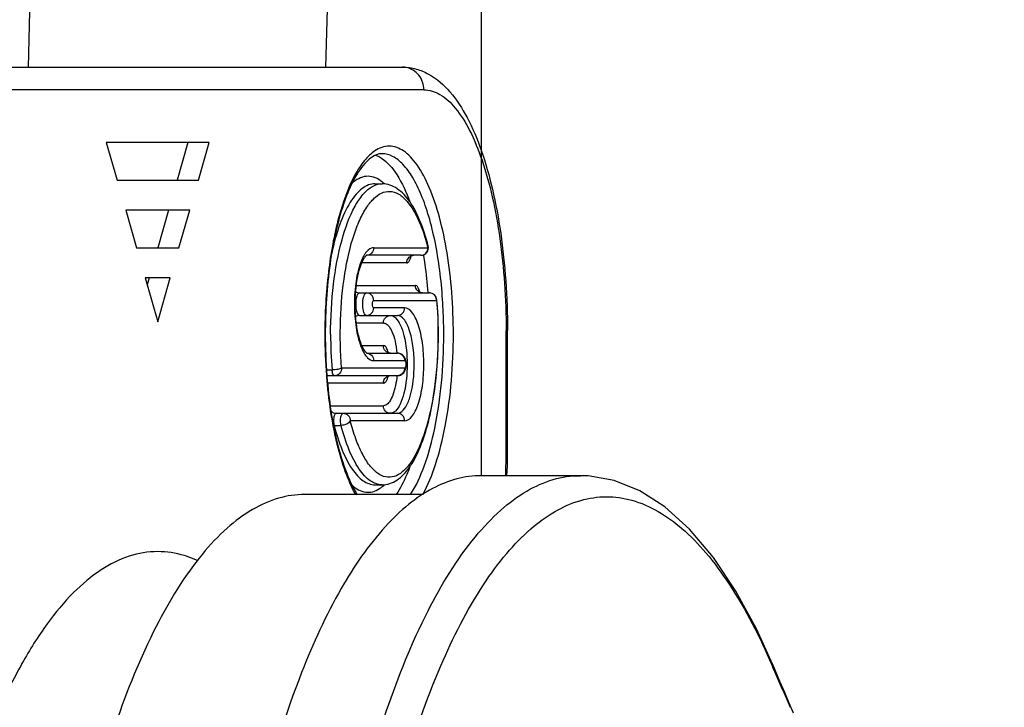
# Model space of a CAD drawing. Header units: millimetres. Extents: x 0 to 420, y 0 to 297.
# Tile 41 of 140: x 148.83 to 152.76, y 77 to 79.74. Entities that reach past the tile are written whole.
import ezdxf

# ---------------------------------------------------------------- set-up
doc = ezdxf.new("R2010")
doc.units = ezdxf.units.MM
doc.header["$LTSCALE"] = 23.1
doc.layers.get('0').update_dxf_attribs({"linetype": 'CONTINUOUS'})
doc.layers.add('DIM_PILOTEES', color=7, linetype='CONTINUOUS')
doc.styles.get("Standard").update_dxf_attribs({"font": 'txt', "width": 0.7})
doc.dimstyles.new('DIMSTYLE_6', dxfattribs={"dimtxt": 2.5, "dimasz": 3.5, "dimexe": 2, "dimexo": 0, "dimtad": 1, "dimdec": 0, "dimlfac": 3.333333, "dimdsep": 46, "dimtxsty": 'Standard', "dimblk": '_FILLED', "dimblk1": '_FILLED', "dimblk2": '_FILLED', "dimcen": 0.09, "dimazin": 2, "dimtp": 0.3, "dimtm": 0.3, "dimtfac": 1, "dimtdec": 0, "dimtofl": 0, "dimtmove": 0, "dimatfit": 3, "dimldrblk": '_FILLED', "dimfxl": 0, "dimtolj": 1, "dimarcsym": 0})

# ---------------------------------------------------------------- blocks, each defined once
blk = doc.blocks.new('_FILLED')
at = {"color": 0, "linetype": 'ByBlock'}
blk.add_solid([(0, 0), (-1, 0.1429), (-1, -0.1429)], dxfattribs=at)
blk = doc.blocks.new('*D21')
at = {"layer": 'DIM_PILOTEES', "color": 2, "linetype": 'Continuous'}
for p, q in [((148.8653, 82.1725), (191.83, 82.1725)), ((189.83, 82.1725), (189.83, 67.5925)), ((189.83, 53.0125), (189.83, 67.5925)), ((117.4408, 53.0125), (191.83, 53.0125))]:
    blk.add_line(p, q, dxfattribs=at)
at = {"layer": 'DIM_PILOTEES', "color": 2, "linetype": 'Continuous', "xscale": 3.5, "yscale": 3.5, "zscale": 3.5}
for p, rotation in [((189.83, 82.1725), 90), ((189.83, 53.0125), 270)]:
    blk.add_blockref('_FILLED', p, dxfattribs=dict(at, rotation=rotation))
at = {"layer": 'DIM_PILOTEES', "color": 2, "linetype": 'Continuous', "insert": (186.705, 67.5925), "char_height": 2.5, "width": 17.678571, "attachment_point": 2, "rotation": 90, "line_spacing_factor": 0.9}
blk.add_mtext('{\\ftxt;\\W0.0001;\\H0.0001;\\~}{\\ftxt;\\W2.7142857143;\\H2.5; }{\\ftxt;\\W0.0001;\\H0.0001;\\~}{\\ftxt;\\W0.0001;\\H0.0001;\\~}{\\ftxt;\\W1.5714285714;\\H2.5; }{\\ftxt;\\W0.0001;\\H0.0001;\\~}{\\ftxt;\\W0.0001;\\H0.0001;\\~}{\\ftxt;\\W0.4285714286;\\H2.5; }{\\ftxt;\\W0.0001;\\H0.0001;\\~}', dxfattribs=at)

msp = doc.modelspace()

# ---------------------------------------------------------------- linework, layer by layer
at = {"color": 7, "linetype": 'Continuous'}
for p, q in [((148.9329, 82.1725), (148.8642, 79.5475)), ((150.0527, 79.5475), (150.1179, 82.1354)), ((146.5153, 79.5475), (150.3589, 79.5475)), ((150.4434, 79.4575), (148.3195, 79.4575)), ((149.5867, 79.2475), (149.1762, 79.2475)), ((149.1762, 79.2475), (149.2193, 79.0975)), ((149.5021, 79.2475), (149.459, 79.0975)), ((149.5436, 79.0975), (149.5867, 79.2475)), ((149.2193, 79.0975), (149.5436, 79.0975)), ((150.2485, 79.0825), (150.2767, 79.0825)), ((149.5092, 78.9775), (149.2537, 78.9775)), ((149.2537, 78.9775), (149.2968, 78.8275)), ((149.4246, 78.9775), (149.3816, 78.8275)), ((149.4661, 78.8275), (149.5092, 78.9775)), ((149.2968, 78.8275), (149.4661, 78.8275)), ((150.2433, 78.8275), (150.4601, 78.8275)), ((150.4319, 78.7975), (150.2158, 78.7975)), ((150.4415, 78.7994), (150.4419, 78.7966)), ((150.3755, 78.7675), (150.1954, 78.7675)), ((149.4317, 78.7075), (149.3312, 78.7075)), ((149.3312, 78.7075), (149.3815, 78.5324)), ((149.3471, 78.7075), (149.3392, 78.6798)), ((149.3815, 78.5324), (149.4317, 78.7075)), ((150.173, 78.6775), (150.4097, 78.6775)), ((150.4249, 78.6579), (150.4224, 78.6647)), ((150.187, 78.6475), (150.4661, 78.6475)), ((150.4269, 78.6505), (150.4249, 78.6579)), ((150.2433, 78.6175), (150.4943, 78.6175)), ((150.3665, 78.5875), (150.2433, 78.5875)), ((150.187, 78.5575), (150.3383, 78.5575)), ((150.2819, 78.5275), (150.173, 78.5275)), ((150.7772, 78.4975), (150.7718, 78.4975)), ((150.7718, 77.998), (150.7718, 78.4975)), ((150.7772, 77.998), (150.7772, 78.4975)), ((150.1954, 78.4375), (150.2819, 78.4375)), ((150.2141, 78.4085), (150.2158, 78.4074)), ((150.2159, 78.4074), (150.2152, 78.4075)), ((150.2158, 78.4075), (150.3383, 78.4075)), ((150.2433, 78.3775), (150.3665, 78.3775)), ((150.0547, 78.3172), (150.0549, 78.3143)), ((150.0552, 78.3404), (150.0773, 78.3404)), ((150.0566, 78.3177), (150.0568, 78.3144)), ((150.3383, 78.3175), (150.0591, 78.3175)), ((150.3665, 78.3475), (150.1155, 78.3475)), ((150.2819, 78.2875), (150.0595, 78.2875)), ((150.0702, 78.1975), (150.2819, 78.1975)), ((150.0933, 78.1675), (150.3383, 78.1675)), ((150.0852, 78.1193), (150.1134, 78.1193)), ((150.3665, 78.1375), (150.1497, 78.1375)), ((150.7718, 77.998), (150.7772, 77.998)), ((151.0672, 77.9187), (150.6726, 77.9187)), ((151.0672, 77.9188), (151.0686, 77.9188)), ((150.2485, 77.8825), (150.2767, 77.8825)), ((150.442, 77.8439), (149.9683, 77.8439)), ((149.5408, 77.5804), (149.5231, 77.5876))]:
    msp.add_line(p, q, dxfattribs=at)
at = {"color": 4, "linetype": 'Continuous'}
msp.add_line((150.6731, 77.9187), (150.6731, 81.8319), dxfattribs=at)
at = {"color": 7, "linetype": 'Continuous'}
for points in [[(150.7751, 77.9187), (150.7767, 77.9585), (150.7772, 77.998)], [(151.836, 77.1651), (151.7708, 77.3075), (151.6889, 77.4582), (151.5989, 77.5931), (151.5035, 77.706), (151.4057, 77.794), (151.3052, 77.8584), (151.2028, 77.8996), (151.0996, 77.9178), (151.0692, 77.9188)], [(151.9191, 76.9724), (151.9017, 77.0122), (151.8836, 77.054), (151.8647, 77.0979), (151.8452, 77.1436), (151.8359, 77.1653)]]:
    msp.add_lwpolyline(points, dxfattribs=at)
for centre, radius, start, end in [((150.3588, 79.4676), 0.0799, 79.1658, 89.9598), ((150.4319, 78.8275), 0.03, 270.005, 14.5723), ((149.5822, 78.5992), 0.9071, 14.5763, 15.0337), ((150.3238, 78.7269), 0.1382, 149.0738, 152.0706), ((150.4037, 78.7709), 0.0266, 90.0617, 101.9888), ((150.4661, 78.6175), 0.03, 4.7508, 90.0153), ((150.4661, 78.6209), 0.0266, 78.0149, 89.9384), ((148.4605, 78.4834), 2.0624, 0.8612, 3.8464), ((148.4196, 78.4825), 2.1033, 359.9998, 0.8697), ((152.2136, 78.4823), 2.1652, 179.9961, 184.374), ((152.1848, 78.4823), 2.1346, 179.9959, 184.4233), ((151.7752, 78.4813), 1.7037, 179.9606, 184.745), ((150.3383, 78.3809), 0.0266, 77.9424, 89.9377), ((150.0591, 78.2913), 0.0262, 90.0142, 95.5419), ((150.3101, 78.2909), 0.0266, 90.0617, 101.9888), ((150.3383, 78.3441), 0.0266, 270.0681, 282.6506), ((150.0852, 78.075), 0.0444, 90.0153, 92.4241), ((149.0921, 78.0002), 1.6796, 357.2167, 359.926), ((149.2357, 76.0408), 2.8294, 22.9703, 23.3906), ((168.5597, 84.229), 18.1578, 202.96294, 203.47733)]:
    msp.add_arc(centre, radius, start, end, dxfattribs=at)
for points, knots in [([(150.3589, 79.5475), (150.3771, 79.5475), (150.4134, 79.5426), (150.4814, 79.5141), (150.555, 79.4493), (150.6223, 79.343), (150.6774, 79.2115), (150.721, 79.0565), (150.7531, 78.8819), (150.7728, 78.6933), (150.7772, 78.5635), (150.7772, 78.4975)], [0, 0, 0, 0, 0.045083, 0.089335, 0.180595, 0.281747, 0.398511, 0.531688, 0.679115, 0.836867, 1, 1, 1, 1]), ([(150.4434, 79.4575), (150.4434, 79.4778), (150.4302, 79.5191), (150.393, 79.5424), (150.3738, 79.5461)], [0, 0, 0, 0, 0.509668, 1, 1, 1, 1]), ([(150.4434, 79.4575), (150.4656, 79.4575), (150.5155, 79.4411), (150.5771, 79.3807), (150.6324, 79.29), (150.6805, 79.1703), (150.7201, 79.0256), (150.7495, 78.8611), (150.7677, 78.6828), (150.7718, 78.56), (150.7718, 78.4975)], [0, 0, 0, 0, 0.062187, 0.138994, 0.237248, 0.357911, 0.49887, 0.656271, 0.825179, 1, 1, 1, 1]), ([(150.2484, 79.2141), (150.2328, 79.2037), (150.2024, 79.1739), (150.1477, 79.0878), (150.0955, 78.9373), (150.0571, 78.7231), (150.0484, 78.5653), (150.0484, 78.4825)], [0, 0, 0, 0, 0.072164, 0.16139, 0.392076, 0.6803, 1, 1, 1, 1]), ([(150.5614, 78.4825), (150.5614, 78.5381), (150.5573, 78.6469), (150.5391, 78.8032), (150.5098, 78.9439), (150.4709, 79.0621), (150.4298, 79.1426), (150.3921, 79.1895), (150.3575, 79.2199), (150.3056, 79.2401), (150.265, 79.2251), (150.2484, 79.2141)], [0, 0, 0, 0, 0.186013, 0.363848, 0.5259, 0.665787, 0.779243, 0.825812, 0.866148, 0.933173, 1, 1, 1, 1]), ([(150.2767, 79.2025), (150.2469, 79.2025), (150.1985, 79.1596), (150.1553, 79.0859), (150.119, 78.9956), (150.0894, 78.8861), (150.0587, 78.7135), (150.0502, 78.5764), (150.0502, 78.4825)], [0, 0, 0, 0, 0.113408, 0.210453, 0.333667, 0.479326, 0.642697, 1, 1, 1, 1]), ([(150.2511, 79.1968), (150.2531, 79.1961), (150.2613, 79.1928), (150.269, 79.1885), (150.2746, 79.1848)], [0, 0, 0, 0, 0.241087, 1, 1, 1, 1]), ([(150.2746, 79.1848), (150.2993, 79.1685), (150.3452, 79.1124), (150.3738, 79.0484), (150.3877, 79.0106)], [0, 0, 0, 0, 0.423787, 1, 1, 1, 1]), ([(150.5183, 78.6218), (150.5131, 78.699), (150.4994, 78.8104), (150.4659, 78.9489), (150.4364, 79.0352), (150.4024, 79.1057), (150.3646, 79.1588), (150.3231, 79.1936), (150.2912, 79.2025), (150.2767, 79.2025)], [0, 0, 0, 0, 0.349144, 0.504603, 0.642407, 0.760115, 0.856883, 0.934609, 1, 1, 1, 1]), ([(150.2709, 79.0949), (150.2623, 79.101), (150.2441, 79.1107), (150.2021, 79.1156), (150.1728, 79.0988), (150.1572, 79.0848)], [0, 0, 0, 0, 0.256818, 0.490839, 1, 1, 1, 1]), ([(150.0715, 78.4825), (150.0715, 78.5493), (150.0786, 78.6763), (150.1097, 78.8486), (150.152, 78.9692), (150.1964, 79.0378), (150.221, 79.0612), (150.2336, 79.0691)], [0, 0, 0, 0, 0.320812, 0.609562, 0.839804, 0.928466, 1, 1, 1, 1]), ([(150.2485, 79.0825), (150.2399, 79.0825), (150.2214, 79.0789), (150.1956, 79.0639), (150.1712, 79.04), (150.1383, 78.9936), (150.1034, 78.915), (150.0843, 78.8453), (150.0758, 78.8063)], [0, 0, 0, 0, 0.075586, 0.159289, 0.25683, 0.371188, 0.652812, 1, 1, 1, 1]), ([(150.2336, 79.0691), (150.237, 79.0712), (150.2503, 79.0786), (150.2656, 79.0825), (150.2767, 79.0825)], [0, 0, 0, 0, 0.267586, 1, 1, 1, 1]), ([(150.4609, 78.835), (150.4521, 78.8689), (150.4327, 78.9301), (150.3931, 79.009), (150.3496, 79.0578), (150.3089, 79.0789), (150.2874, 79.0825), (150.2767, 79.0825)], [0, 0, 0, 0, 0.31971, 0.585719, 0.804217, 0.902612, 1, 1, 1, 1]), ([(150.1155, 78.3475), (150.1102, 78.4113), (150.1073, 78.5378), (150.1235, 78.7176), (150.1537, 78.8538), (150.1885, 78.9431), (150.2163, 78.9932), (150.2468, 79.0294), (150.2805, 79.0511), (150.3173, 79.0545), (150.3523, 79.0383), (150.3837, 79.0068), (150.4124, 78.9612), (150.4381, 78.9025), (150.4518, 78.8584), (150.4582, 78.8345)], [0, 0, 0, 0, 0.182474, 0.359478, 0.513629, 0.577823, 0.63197, 0.676066, 0.711731, 0.743206, 0.776862, 0.817878, 0.868618, 0.929564, 1, 1, 1, 1]), ([(150.2433, 78.8275), (150.2406, 78.8275), (150.2275, 78.8253), (150.2174, 78.8152), (150.2113, 78.8071)], [0, 0, 0, 0, 0.214368, 1, 1, 1, 1]), ([(150.2433, 78.8275), (150.2433, 78.8199), (150.2378, 78.8044), (150.2224, 78.7975), (150.2152, 78.7975)], [0, 0, 0, 0, 0.510987, 1, 1, 1, 1]), ([(150.4319, 78.7975), (150.4392, 78.7975), (150.4545, 78.8044), (150.4601, 78.8199), (150.4601, 78.8275)], [0, 0, 0, 0, 0.489013, 1, 1, 1, 1]), ([(150.2044, 78.7851), (150.1976, 78.7747), (150.1863, 78.7469), (150.17, 78.678), (150.1659, 78.5984), (150.1729, 78.519), (150.1834, 78.4677), (150.1967, 78.4311), (150.2084, 78.413), (150.2141, 78.4085)], [0, 0, 0, 0, 0.095482, 0.227326, 0.543787, 0.70111, 0.83918, 0.944261, 1, 1, 1, 1]), ([(150.2017, 78.7917), (150.2009, 78.7902), (150.1977, 78.784), (150.1949, 78.7775), (150.193, 78.7726)], [0, 0, 0, 0, 0.237013, 1, 1, 1, 1]), ([(150.2158, 78.7976), (150.2144, 78.7971), (150.2103, 78.7928), (150.2067, 78.7886), (150.2044, 78.7851)], [0, 0, 0, 0, 0.268493, 1, 1, 1, 1]), ([(150.2152, 78.7975), (150.2154, 78.7975), (150.2159, 78.7972), (150.2158, 78.7976), (150.2158, 78.7976)], [0, 0, 0, 0, 0.964472, 1, 1, 1, 1]), ([(150.3755, 78.7675), (150.3755, 78.7742), (150.3798, 78.7878), (150.3919, 78.7956), (150.3982, 78.7969)], [0, 0, 0, 0, 0.509509, 1, 1, 1, 1]), ([(150.3755, 78.7675), (150.3795, 78.7675), (150.3885, 78.7772), (150.3911, 78.7875), (150.3926, 78.7943)], [0, 0, 0, 0, 0.364098, 1, 1, 1, 1]), ([(150.4037, 78.7975), (150.4015, 78.7975), (150.3976, 78.7971), (150.3919, 78.794), (150.3903, 78.7934), (150.388, 78.7906), (150.3882, 78.7908)], [0, 0, 0, 0, 0.374353, 0.705793, 0.942384, 1, 1, 1, 1]), ([(150.4419, 78.7966), (150.4439, 78.7848), (150.4514, 78.736), (150.4568, 78.6869), (150.4599, 78.6497)], [0, 0, 0, 0, 0.24335, 1, 1, 1, 1]), ([(150.193, 78.7726), (150.1833, 78.7481), (150.1704, 78.6917), (150.1642, 78.6031), (150.1703, 78.5144), (150.1831, 78.4578), (150.1926, 78.4333)], [0, 0, 0, 0, 0.228485, 0.499456, 0.770715, 1, 1, 1, 1]), ([(150.4224, 78.6647), (150.4216, 78.6666), (150.419, 78.6719), (150.4138, 78.6775), (150.4097, 78.6775)], [0, 0, 0, 0, 0.335156, 1, 1, 1, 1]), ([(150.4379, 78.6475), (150.4324, 78.6475), (150.421, 78.6512), (150.4139, 78.6607), (150.4119, 78.666)], [0, 0, 0, 0, 0.491951, 1, 1, 1, 1]), ([(150.187, 78.6475), (150.1847, 78.6475), (150.1794, 78.6433), (150.1733, 78.6279), (150.1716, 78.6132), (150.1716, 78.6025)], [0, 0, 0, 0, 0.136517, 0.356084, 1, 1, 1, 1]), ([(150.1998, 78.6025), (150.1998, 78.612), (150.201, 78.6254), (150.2062, 78.6401), (150.2099, 78.6453), (150.212, 78.6466)], [0, 0, 0, 0, 0.610956, 0.841359, 1, 1, 1, 1]), ([(150.2433, 78.6175), (150.2433, 78.6251), (150.2378, 78.6406), (150.2224, 78.6475), (150.2152, 78.6475)], [0, 0, 0, 0, 0.510987, 1, 1, 1, 1]), ([(150.4228, 78.6533), (150.4227, 78.6536), (150.4222, 78.6545), (150.4227, 78.6537), (150.4235, 78.6529), (150.4252, 78.6514), (150.4276, 78.6499), (150.4319, 78.6481), (150.4355, 78.6475), (150.4379, 78.6475)], [0, 0, 0, 0, 0.050809, 0.061421, 0.130705, 0.253802, 0.415296, 0.598836, 1, 1, 1, 1]), ([(150.4943, 78.6175), (150.4997, 78.5533), (150.5025, 78.4261), (150.486, 78.2455), (150.4555, 78.1089), (150.4203, 78.0197), (150.3922, 77.9699), (150.3614, 77.9341), (150.3273, 77.9131), (150.2902, 77.911), (150.2552, 77.9284), (150.2238, 77.9612), (150.1952, 78.0081), (150.1697, 78.0682), (150.156, 78.1132), (150.1497, 78.1375)], [0, 0, 0, 0, 0.182271, 0.358942, 0.512474, 0.576234, 0.62988, 0.673462, 0.708722, 0.740107, 0.77408, 0.815695, 0.867167, 0.928876, 1, 1, 1, 1]), ([(150.1716, 78.6025), (150.1716, 78.5948), (150.1727, 78.5813), (150.1765, 78.568), (150.1796, 78.563)], [0, 0, 0, 0, 0.568022, 1, 1, 1, 1]), ([(150.2044, 78.5702), (150.2036, 78.5724), (150.2007, 78.583), (150.1998, 78.594), (150.1998, 78.6025)], [0, 0, 0, 0, 0.218474, 1, 1, 1, 1]), ([(150.2152, 78.5575), (150.2224, 78.5575), (150.2378, 78.5644), (150.2433, 78.5799), (150.2433, 78.5875)], [0, 0, 0, 0, 0.489013, 1, 1, 1, 1]), ([(150.2433, 78.5875), (150.2414, 78.5875), (150.2385, 78.5941), (150.238, 78.6025), (150.2385, 78.6109), (150.2414, 78.6175), (150.2433, 78.6175)], [0, 0, 0, 0, 0.173675, 0.499961, 0.826279, 1, 1, 1, 1]), ([(150.2767, 77.8825), (150.2973, 77.8825), (150.3413, 77.8981), (150.3903, 77.9523), (150.4297, 78.0277), (150.4612, 78.1229), (150.4846, 78.2348), (150.4988, 78.3586), (150.5033, 78.4885), (150.4997, 78.5763), (150.496, 78.62)], [0, 0, 0, 0, 0.075317, 0.159794, 0.261944, 0.38454, 0.525257, 0.679126, 0.839729, 1, 1, 1, 1]), ([(150.3383, 78.5575), (150.3455, 78.5575), (150.3609, 78.5644), (150.3665, 78.5799), (150.3665, 78.5875)], [0, 0, 0, 0, 0.489013, 1, 1, 1, 1]), ([(150.3665, 78.1375), (150.3778, 78.1375), (150.3958, 78.1515), (150.4106, 78.1767), (150.4271, 78.2171), (150.4399, 78.2799), (150.4453, 78.3625), (150.4399, 78.445), (150.4271, 78.5079), (150.4106, 78.5483), (150.3958, 78.5735), (150.3778, 78.5875), (150.3665, 78.5875)], [0, 0, 0, 0, 0.068078, 0.11739, 0.177959, 0.327555, 0.499988, 0.672422, 0.822027, 0.882602, 0.931919, 1, 1, 1, 1]), ([(150.1796, 78.563), (150.1801, 78.5622), (150.1819, 78.5596), (150.1848, 78.5575), (150.187, 78.5575)], [0, 0, 0, 0, 0.313892, 1, 1, 1, 1]), ([(150.2152, 78.5575), (150.2141, 78.5575), (150.2084, 78.5595), (150.206, 78.5657), (150.2044, 78.5702)], [0, 0, 0, 0, 0.177222, 1, 1, 1, 1]), ([(150.2819, 78.5275), (150.2819, 78.5351), (150.2875, 78.5506), (150.3028, 78.5575), (150.3101, 78.5575)], [0, 0, 0, 0, 0.510987, 1, 1, 1, 1]), ([(150.3101, 78.5575), (150.3118, 78.5575), (150.3195, 78.5566), (150.3264, 78.552), (150.3307, 78.548)], [0, 0, 0, 0, 0.227928, 1, 1, 1, 1]), ([(150.3307, 78.548), (150.3388, 78.5403), (150.3524, 78.5169), (150.372, 78.4552), (150.3768, 78.4009), (150.3768, 78.3625)], [0, 0, 0, 0, 0.17171, 0.406394, 1, 1, 1, 1]), ([(150.405, 78.3625), (150.405, 78.3874), (150.4019, 78.434), (150.3908, 78.4885), (150.3765, 78.5235), (150.3637, 78.5453), (150.3481, 78.5575), (150.3383, 78.5575)], [0, 0, 0, 0, 0.344912, 0.64406, 0.765218, 0.863847, 1, 1, 1, 1]), ([(150.2819, 78.5275), (150.2978, 78.5275), (150.3179, 78.4951), (150.3298, 78.4539), (150.3346, 78.4238), (150.3362, 78.4076)], [0, 0, 0, 0, 0.348212, 0.64382, 1, 1, 1, 1]), ([(150.3902, 77.8434), (150.4132, 77.8784), (150.4522, 77.9656), (150.492, 78.1157), (150.5173, 78.2923), (150.523, 78.4177), (150.523, 78.4825)], [0, 0, 0, 0, 0.190503, 0.429804, 0.705309, 1, 1, 1, 1]), ([(150.4393, 77.8436), (150.4603, 77.8815), (150.4962, 77.9713), (150.5478, 78.1839), (150.5614, 78.36), (150.5614, 78.4825)], [0, 0, 0, 0, 0.198313, 0.439458, 1, 1, 1, 1]), ([(150.1926, 78.4333), (150.1936, 78.4308), (150.1973, 78.4218), (150.2016, 78.4131), (150.2053, 78.407)], [0, 0, 0, 0, 0.269054, 1, 1, 1, 1]), ([(150.3101, 78.4075), (150.3028, 78.4075), (150.2875, 78.4144), (150.2819, 78.4299), (150.2819, 78.4375)], [0, 0, 0, 0, 0.489013, 1, 1, 1, 1]), ([(150.2942, 78.4283), (150.2933, 78.4297), (150.2904, 78.4339), (150.2855, 78.4375), (150.2819, 78.4375)], [0, 0, 0, 0, 0.313891, 1, 1, 1, 1]), ([(150.2111, 78.3982), (150.2135, 78.395), (150.2216, 78.3851), (150.2343, 78.3775), (150.2433, 78.3775)], [0, 0, 0, 0, 0.30352, 1, 1, 1, 1]), ([(150.2152, 78.4075), (150.2224, 78.4075), (150.2378, 78.4006), (150.2433, 78.3851), (150.2433, 78.3775)], [0, 0, 0, 0, 0.489013, 1, 1, 1, 1]), ([(150.2158, 78.4074), (150.2158, 78.4074), (150.2158, 78.4074), (150.2159, 78.4074), (150.2159, 78.4074)], [0, 0, 0, 0, 0.547824, 1, 1, 1, 1]), ([(150.2972, 78.4119), (150.2971, 78.4121), (150.2962, 78.4136), (150.3003, 78.4092), (150.3036, 78.4086), (150.3079, 78.4075), (150.3101, 78.4075)], [0, 0, 0, 0, 0.056232, 0.233553, 0.573077, 1, 1, 1, 1]), ([(150.3383, 78.3175), (150.3436, 78.3175), (150.3545, 78.3203), (150.3703, 78.3354), (150.3755, 78.3625), (150.3703, 78.3896), (150.3544, 78.4047), (150.3436, 78.4075), (150.3383, 78.4075)], [0, 0, 0, 0, 0.127248, 0.252858, 0.500333, 0.747728, 0.872964, 1, 1, 1, 1]), ([(150.3438, 78.4069), (150.3501, 78.4056), (150.3622, 78.3977), (150.3665, 78.3842), (150.3665, 78.3775)], [0, 0, 0, 0, 0.4905, 1, 1, 1, 1]), ([(150.3768, 78.3625), (150.3768, 78.3238), (150.3719, 78.2692), (150.3521, 78.2073), (150.3383, 78.184), (150.3301, 78.1765)], [0, 0, 0, 0, 0.595034, 0.829382, 1, 1, 1, 1]), ([(150.3492, 78.1701), (150.3587, 78.1747), (150.3759, 78.1968), (150.3993, 78.261), (150.405, 78.3201), (150.405, 78.3625)], [0, 0, 0, 0, 0.153723, 0.382426, 1, 1, 1, 1]), ([(150.3665, 78.3775), (150.3684, 78.3775), (150.3713, 78.3709), (150.3718, 78.3625), (150.3713, 78.3541), (150.3684, 78.3475), (150.3665, 78.3475)], [0, 0, 0, 0, 0.173675, 0.49996, 0.826279, 1, 1, 1, 1]), ([(150.0549, 78.3143), (150.0621, 78.2237), (150.0803, 78.0945), (150.126, 77.9383), (150.1547, 77.8722), (150.1706, 77.8434)], [0, 0, 0, 0, 0.559063, 0.797809, 1, 1, 1, 1]), ([(150.0568, 78.3144), (150.0642, 78.2218), (150.0831, 78.0904), (150.1312, 77.9341), (150.161, 77.8698), (150.1775, 77.8429)], [0, 0, 0, 0, 0.569165, 0.806431, 1, 1, 1, 1]), ([(150.1155, 78.3475), (150.1111, 78.3444), (150.0977, 78.3418), (150.085, 78.3404), (150.0773, 78.3404)], [0, 0, 0, 0, 0.412451, 1, 1, 1, 1]), ([(150.0873, 78.3175), (150.0843, 78.3175), (150.0787, 78.327), (150.0778, 78.3348), (150.0773, 78.3404)], [0, 0, 0, 0, 0.348021, 1, 1, 1, 1]), ([(150.1155, 78.3475), (150.1155, 78.3399), (150.1099, 78.3244), (150.0946, 78.3175), (150.0873, 78.3175)], [0, 0, 0, 0, 0.510987, 1, 1, 1, 1]), ([(150.2819, 78.2875), (150.2819, 78.2942), (150.2862, 78.3078), (150.2983, 78.3156), (150.3046, 78.3169)], [0, 0, 0, 0, 0.509509, 1, 1, 1, 1]), ([(150.2819, 78.2875), (150.2863, 78.2875), (150.2965, 78.2971), (150.2999, 78.3082), (150.3019, 78.3154)], [0, 0, 0, 0, 0.371992, 1, 1, 1, 1]), ([(150.3362, 78.3174), (150.3336, 78.291), (150.3273, 78.2546), (150.3091, 78.2155), (150.2974, 78.2027), (150.2912, 78.1997)], [0, 0, 0, 0, 0.616439, 0.840514, 1, 1, 1, 1]), ([(150.3101, 78.3175), (150.3084, 78.3175), (150.3036, 78.3168), (150.2989, 78.3146), (150.2968, 78.3123)], [0, 0, 0, 0, 0.355576, 1, 1, 1, 1]), ([(150.3665, 78.3475), (150.3665, 78.3409), (150.3623, 78.3274), (150.3503, 78.3195), (150.3441, 78.3181)], [0, 0, 0, 0, 0.509425, 1, 1, 1, 1]), ([(150.3101, 78.1675), (150.3028, 78.1675), (150.2875, 78.1744), (150.2819, 78.1899), (150.2819, 78.1975)], [0, 0, 0, 0, 0.489013, 1, 1, 1, 1]), ([(150.0933, 78.1675), (150.091, 78.1675), (150.086, 78.1611), (150.0827, 78.1451), (150.0825, 78.1295), (150.0852, 78.1193)], [0, 0, 0, 0, 0.137311, 0.385755, 1, 1, 1, 1]), ([(150.1123, 78.1508), (150.113, 78.155), (150.1142, 78.1611), (150.1192, 78.1675), (150.1215, 78.1675)], [0, 0, 0, 0, 0.644123, 1, 1, 1, 1]), ([(150.1215, 78.1675), (150.1288, 78.1675), (150.1441, 78.1606), (150.1497, 78.1451), (150.1497, 78.1375)], [0, 0, 0, 0, 0.489013, 1, 1, 1, 1]), ([(150.3665, 78.1375), (150.3665, 78.1451), (150.3609, 78.1606), (150.3455, 78.1675), (150.3383, 78.1675)], [0, 0, 0, 0, 0.510987, 1, 1, 1, 1]), ([(150.0852, 78.1193), (150.094, 78.0856), (150.113, 78.0253), (150.1464, 77.9578), (150.1773, 77.9184), (150.2056, 77.8929), (150.2321, 77.8825), (150.2485, 77.8825)], [0, 0, 0, 0, 0.344771, 0.62416, 0.738474, 0.837128, 1, 1, 1, 1]), ([(150.1134, 78.1193), (150.1127, 78.1217), (150.1109, 78.1321), (150.111, 78.1429), (150.1123, 78.1508)], [0, 0, 0, 0, 0.233036, 1, 1, 1, 1]), ([(150.1497, 78.1375), (150.1471, 78.1317), (150.1349, 78.1226), (150.121, 78.1193), (150.1134, 78.1193)], [0, 0, 0, 0, 0.453172, 1, 1, 1, 1]), ([(150.2767, 77.8825), (150.2602, 77.8825), (150.2337, 77.8929), (150.2055, 77.9184), (150.1746, 77.9578), (150.1412, 78.0253), (150.1221, 78.0856), (150.1134, 78.1193)], [0, 0, 0, 0, 0.162872, 0.261526, 0.37584, 0.655229, 1, 1, 1, 1]), ([(150.6726, 77.9187), (150.6398, 77.9187), (150.572, 77.9096), (150.4733, 77.8693), (150.3772, 77.8038), (150.2459, 77.6769), (150.0944, 77.4538), (150.001, 77.249), (149.9559, 77.1341)], [0, 0, 0, 0, 0.087992, 0.181081, 0.283465, 0.397954, 0.668984, 1, 1, 1, 1]), ([(149.975, 74.7238), (149.975, 74.9317), (149.9885, 75.3404), (150.049, 75.9336), (150.1469, 76.481), (150.2786, 76.9625), (150.4387, 77.3603), (150.6001, 77.6271), (150.7432, 77.78), (150.8479, 77.8589), (150.9562, 77.9075), (151.0312, 77.9188), (151.0672, 77.9188)], [0, 0, 0, 0, 0.174645, 0.343383, 0.500642, 0.641479, 0.762043, 0.860242, 0.901175, 0.937306, 0.969694, 1, 1, 1, 1]), ([(150.3878, 77.9547), (150.3839, 77.9439), (150.3687, 77.9055), (150.3501, 77.8681), (150.3336, 77.8431)], [0, 0, 0, 0, 0.275686, 1, 1, 1, 1]), ([(150.157, 77.8803), (150.1722, 77.8667), (150.2001, 77.8503), (150.2406, 77.8534), (150.2584, 77.8619), (150.2668, 77.8673)], [0, 0, 0, 0, 0.513175, 0.747029, 1, 1, 1, 1]), ([(150.2668, 77.8673), (150.2686, 77.8684), (150.2756, 77.8733), (150.2822, 77.8788), (150.2869, 77.8833)], [0, 0, 0, 0, 0.238955, 1, 1, 1, 1]), ([(149.9683, 77.8439), (149.9331, 77.8439), (149.8599, 77.8328), (149.7541, 77.7853), (149.6517, 77.7086), (149.512, 77.5594), (149.3544, 77.2989), (149.1977, 76.9105), (149.0694, 76.4402), (148.9734, 75.9056), (148.9146, 75.3261), (148.9012, 74.9269), (148.9012, 74.7239)], [0, 0, 0, 0, 0.030308, 0.062702, 0.098803, 0.139707, 0.237914, 0.358439, 0.499312, 0.656554, 0.825326, 1, 1, 1, 1]), ([(150.3646, 76.7478), (150.4056, 76.8879), (150.4932, 77.1416), (150.638, 77.4285), (150.7679, 77.6061), (150.8884, 77.7317), (151.0262, 77.8184), (151.1716, 77.8398), (151.317, 77.8193), (151.4549, 77.7333), (151.5755, 77.6084), (151.7055, 77.4314), (151.7843, 77.2758), (151.8326, 77.1641)], [0, 0, 0, 0, 0.181117, 0.332444, 0.396611, 0.453434, 0.548479, 0.590974, 0.633437, 0.728288, 0.784965, 0.848993, 1, 1, 1, 1]), ([(149.3815, 77.616), (149.3431, 77.616), (149.2626, 77.6024), (149.1476, 77.5443), (149.0374, 77.4508), (148.9323, 77.3237), (148.833, 77.1645), (148.7027, 76.898), (148.6272, 76.6756), (148.5826, 76.5183)], [0, 0, 0, 0, 0.080292, 0.167402, 0.266416, 0.380434, 0.510883, 0.658064, 1, 1, 1, 1]), ([(149.523, 77.5876), (149.5114, 77.5923), (149.4659, 77.6084), (149.4173, 77.616), (149.3815, 77.616)], [0, 0, 0, 0, 0.257993, 1, 1, 1, 1]), ([(149.9559, 77.1341), (149.892, 76.9715), (149.7817, 76.6128), (149.624, 75.8106), (149.5805, 75.1665), (149.5804, 74.7239)], [0, 0, 0, 0, 0.213839, 0.458081, 1, 1, 1, 1])]:
    msp.add_open_spline(points, degree=3, knots=knots, dxfattribs=at)
for points in [[(150.2865, 79.082), (150.2816, 79.0867), (150.2764, 79.091), (150.2709, 79.0949)], [(150.4601, 78.8275), (150.4611, 78.8298), (150.4616, 78.8326), (150.4609, 78.835)], [(150.2113, 78.8071), (150.2091, 78.8041), (150.2071, 78.8011), (150.2052, 78.798)], [(150.4119, 78.666), (150.4105, 78.6696), (150.4097, 78.6736), (150.4097, 78.6775)], [(150.1704, 78.6532), (150.175, 78.6496), (150.1811, 78.6475), (150.187, 78.6475)], [(150.212, 78.6466), (150.213, 78.6471), (150.2141, 78.6475), (150.2152, 78.6475)], [(150.4896, 78.6342), (150.4857, 78.6404), (150.4788, 78.6454), (150.4716, 78.6469)], [(150.4943, 78.6175), (150.4943, 78.6233), (150.4926, 78.6293), (150.4896, 78.6342)], [(150.4943, 78.6175), (150.4951, 78.6181), (150.4961, 78.619), (150.496, 78.62)], [(150.187, 78.5575), (150.1811, 78.5575), (150.175, 78.5553), (150.1704, 78.5518)], [(150.2983, 78.4201), (150.2972, 78.4229), (150.2958, 78.4257), (150.2942, 78.4283)], [(150.2053, 78.407), (150.2071, 78.404), (150.209, 78.401), (150.2111, 78.3982)], [(150.3019, 78.4093), (150.3009, 78.413), (150.2998, 78.4166), (150.2983, 78.4201)], [(150.0565, 78.3185), (150.0572, 78.3179), (150.0582, 78.3175), (150.0591, 78.3175)], [(150.2912, 78.1997), (150.2883, 78.1983), (150.2851, 78.1975), (150.2819, 78.1975)], [(150.0731, 78.1766), (150.0781, 78.1711), (150.0859, 78.1675), (150.0933, 78.1675)], [(150.321, 78.1701), (150.3176, 78.1685), (150.3138, 78.1675), (150.3101, 78.1675)], [(150.3301, 78.1765), (150.3274, 78.174), (150.3243, 78.1717), (150.321, 78.1701)], [(150.3383, 78.1675), (150.342, 78.1675), (150.3458, 78.1685), (150.3492, 78.1701)], [(151.8408, 77.145), (151.8403, 77.1518), (151.8387, 77.1586), (151.8361, 77.1649)]]:
    msp.add_open_spline(points, degree=3, dxfattribs=at)

# ---------------------------------------------------------------- dimensions: what is measured, and where the dimension line sits
at = {"layer": 'DIM_PILOTEES', "color": 2, "linetype": 'Continuous'}
dim = msp.add_linear_dim(base=(189.83, 82.1725), p1=(117.4408, 53.0125), p2=(148.8653, 82.1725), angle=90, text='{\\ftxt;\\W0.0001;\\H0.0001;\\~}{\\ftxt;\\W2.7142857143;\\H2.5; }{\\ftxt;\\W0.0001;\\H0.0001;\\~}{\\ftxt;\\W0.0001;\\H0.0001;\\~}{\\ftxt;\\W1.5714285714;\\H2.5; }{\\ftxt;\\W0.0001;\\H0.0001;\\~}{\\ftxt;\\W0.0001;\\H0.0001;\\~}{\\ftxt;\\W0.4285714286;\\H2.5; }{\\ftxt;\\W0.0001;\\H0.0001;\\~}', dimstyle='DIMSTYLE_6', dxfattribs=at)
dim.commit()
dim.dimension.update_dxf_attribs({"geometry": '*D21', "text_midpoint": (189.83, 72.4139), "dimtype": 160})

doc.saveas('drawing.dxf')
